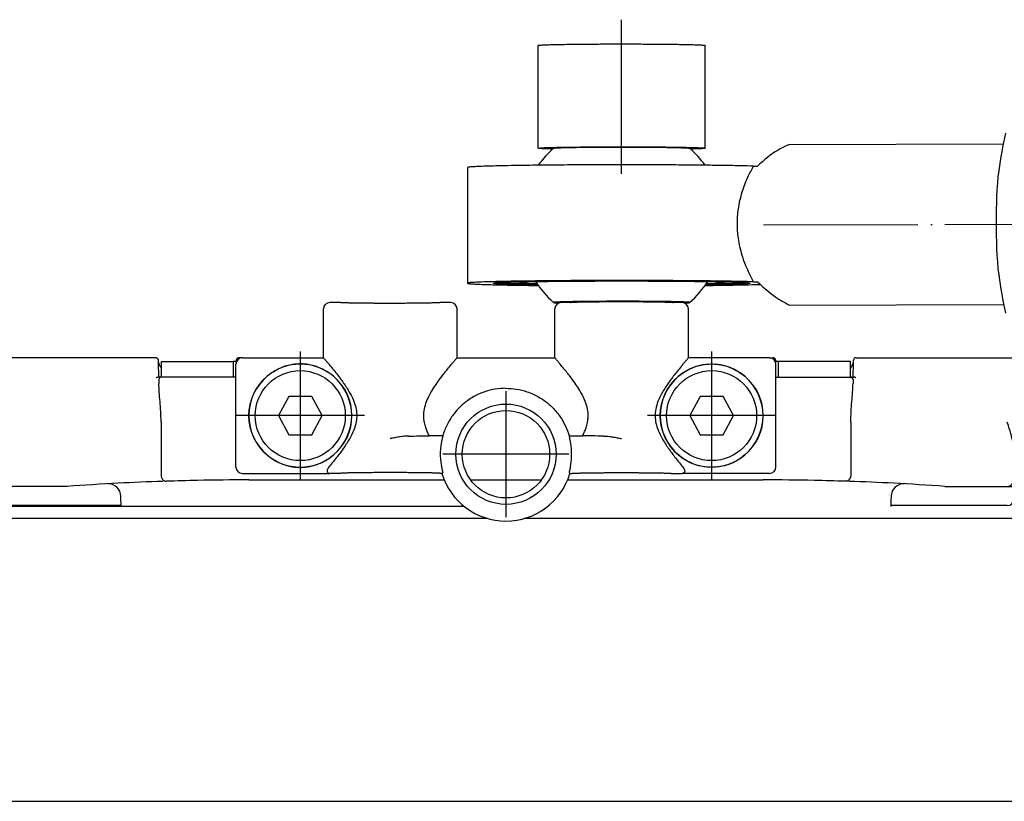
# Model space of a CAD drawing. Header units: millimetres. Extents: x -235 to 1899, y -109 to 485.
# Tile 37 of 41: x 1590 to 1666, y 269 to 329. Entities that reach past the tile are written whole.
import ezdxf

# ---------------------------------------------------------------- set-up
doc = ezdxf.new("R2010")
doc.units = ezdxf.units.MM
doc.linetypes.add('DOT_CENTER', pattern=[14, 12, -1, 0, -1])
doc.layers.add('1', color=7, linetype='Continuous')

# ---------------------------------------------------------------- blocks, each defined once
blk = doc.blocks.new('SCALE_BODY_720__21', base_point=(857.731, 268.661))
at = {"color": 7, "linetype": 'Continuous'}
for p, q in [((1624.48, 291.602), (933.731, 291.602)), ((1626.302, 290.661), (860.731, 290.661)), ((1677.731, 290.661), (1629.159, 290.661)), ((857.731, 268.661), (1677.731, 268.661))]:
    blk.add_line(p, q, dxfattribs=at)
blk = doc.blocks.new('SCALE_PB_720__22', base_point=(835.731, 268.161))
blk.add_blockref('SCALE_BODY_720__21', (857.731, 268.661))
blk = doc.blocks.new('READING_HEAD_BODY__23', base_point=(1564.731, 291.602))
at = {"color": 7, "linetype": 'Continuous'}
for p, q in [((1586.731, 302.661), (1585.731, 302.661)), ((1585.731, 301.661), (1585.731, 302.661)), ((1586.731, 301.411), (1586.731, 302.661)), ((1587.731, 301.411), (1587.731, 302.961)), ((1588.731, 303.161), (1587.931, 303.161)), ((1600.494, 303.161), (1588.731, 303.161)), ((1600.7, 302.802), (1600.694, 302.965)), ((1600.717, 301.661), (1600.7, 302.802)), ((1600.931, 301.661), (1600.931, 302.861)), ((1600.931, 302.861), (1606.531, 302.861)), ((1606.531, 301.661), (1606.531, 302.861)), ((1606.752, 302.861), (1606.531, 302.861)), ((1606.753, 302.965), (1606.75, 302.801)), ((1607.23, 303.161), (1606.953, 303.161)), ((1607.23, 303.161), (1609.455, 303.161)), ((1623.931, 303.161), (1631.531, 303.161)), ((1648.231, 303.161), (1646.006, 303.161)), ((1648.231, 303.161), (1648.508, 303.161)), ((1648.708, 302.965), (1648.711, 302.801)), ((1648.931, 302.861), (1648.71, 302.861)), ((1654.531, 302.861), (1648.931, 302.861)), ((1648.931, 301.661), (1648.931, 302.861)), ((1654.531, 301.661), (1654.531, 302.861)), ((1654.745, 301.661), (1654.761, 302.802)), ((1654.765, 302.831), (1654.767, 302.965)), ((1654.967, 303.161), (1666.731, 303.161)), ((1666.731, 303.161), (1667.531, 303.161)), ((1667.731, 293.939), (1667.731, 302.961)), ((1583.231, 294.661), (1583.231, 301.661)), ((1585.731, 301.661), (1583.231, 301.661)), ((1586.731, 301.411), (1587.731, 301.411)), ((1586.731, 294.911), (1586.731, 301.411)), ((1587.731, 294.911), (1587.731, 301.411)), ((1600.717, 301.661), (1600.662, 301.661)), ((1600.931, 301.661), (1600.717, 301.661)), ((1600.731, 301.461), (1600.731, 301.161)), ((1603.731, 301.661), (1600.931, 301.661)), ((1606.531, 301.661), (1603.731, 301.661)), ((1606.731, 301.661), (1606.531, 301.661)), ((1648.731, 301.661), (1648.931, 301.661)), ((1648.931, 301.661), (1651.731, 301.661)), ((1651.731, 301.661), (1654.531, 301.661)), ((1654.531, 301.661), (1654.745, 301.661)), ((1654.731, 301.461), (1654.731, 301.161)), ((1654.745, 301.661), (1654.8, 301.661)), ((1575.131, 300.161), (1564.731, 300.161)), ((1564.731, 296.161), (1564.731, 300.161)), ((1583.231, 300.161), (1575.131, 300.161)), ((1600.902, 298.161), (1600.902, 294.06)), ((1654.559, 298.161), (1654.559, 294.06)), ((1575.131, 296.161), (1564.731, 296.161)), ((1583.231, 296.161), (1575.131, 296.161)), ((1588.231, 295.982), (1588.231, 293.661)), ((1667.231, 295.982), (1667.231, 293.661)), ((1586.731, 293.661), (1586.731, 294.911)), ((1586.731, 294.911), (1587.731, 294.911)), ((1587.731, 293.939), (1587.731, 294.911)), ((1585.731, 294.661), (1583.231, 294.661)), ((1585.731, 293.661), (1585.731, 294.661)), ((1586.731, 293.661), (1585.731, 293.661)), ((1587.731, 293.361), (1587.731, 293.939)), ((1607.731, 293.661), (1622.931, 293.661)), ((1624.981, 293.661), (1630.48, 293.661)), ((1632.531, 293.661), (1647.731, 293.661)), ((1667.731, 293.361), (1667.731, 293.939)), ((1588.731, 293.161), (1587.931, 293.161)), ((1588.231, 292.161), (1588.231, 293.161)), ((1593.597, 293.161), (1588.731, 293.161)), ((1661.864, 293.161), (1666.731, 293.161)), ((1666.731, 293.161), (1667.531, 293.161)), ((1667.231, 292.161), (1667.231, 293.161)), ((1597.796, 291.661), (1588.731, 291.661)), ((1666.731, 291.661), (1657.666, 291.661))]:
    blk.add_line(p, q, dxfattribs=at)
for centre, radius, start, end in [((1587.931, 302.961), 0.2, 90, 180), ((1600.494, 302.961), 0.2, 1, 90), ((1606.953, 302.961), 0.2, 90, 179), ((1648.508, 302.961), 0.2, 1, 90), ((1654.967, 302.961), 0.2, 90, 179), ((1667.531, 302.961), 0.2, 0, 90), ((1600.931, 301.461), 0.2, 136.56746, 180), ((1600.931, 301.461), 0.2, 90, 136.56746), ((1654.531, 301.461), 0.2, 43.43254, 90), ((1654.531, 301.461), 0.2, 0, 43.43254), ((1587.931, 293.361), 0.2, 180, 270), ((1588.731, 293.661), 0.5, 180, 270), ((1607.731, 93.661), 200, 92.91439, 94.05227), ((1607.731, 93.661), 200, 91.915, 92.91439), ((1607.731, 93.661), 200, 91.14313, 91.84059), ((1607.731, 93.661), 200, 90, 91.14313), ((1647.731, 93.661), 200, 88.85687, 90), ((1647.731, 93.661), 200, 88.15941, 88.85687), ((1647.731, 93.661), 200, 87.08561, 88.085), ((1647.731, 93.661), 200, 85.94773, 87.08561), ((1666.731, 293.661), 0.5, 270, 0), ((1667.531, 293.361), 0.2, 270, 0), ((1596.772, 292.359), 1, 1.86489, 92.61113), ((1658.689, 292.359), 1, 87.38887, 178.13511), ((1588.731, 292.161), 0.5, 180, 270), ((1666.731, 292.161), 0.5, 270, 0)]:
    blk.add_arc(centre, radius, start, end, dxfattribs=at)
for points, knots in [([(1600.7, 302.802), (1600.711, 302.766), (1600.736, 302.688), (1600.792, 302.574), (1600.851, 302.464), (1600.894, 302.388), (1600.919, 302.345), (1600.927, 302.333), (1600.931, 302.326)], [0, 0, 0, 0, 0.1122983, 0.2465473, 0.3793724, 0.4864969, 0.5081828, 0.5301391, 0.5301391, 0.5301391, 0.5301391]), ([(1654.531, 302.326), (1654.534, 302.333), (1654.542, 302.345), (1654.567, 302.388), (1654.61, 302.464), (1654.669, 302.574), (1654.725, 302.688), (1654.75, 302.766), (1654.761, 302.802)], [0, 0, 0, 0, 0.0219563, 0.0436422, 0.1507667, 0.2835918, 0.4178408, 0.5301391, 0.5301391, 0.5301391, 0.5301391]), ([(1654.761, 302.802), (1654.762, 302.807), (1654.765, 302.816), (1654.765, 302.826), (1654.765, 302.831)], [0, 0, 0, 0, 0.01488697, 0.02894262, 0.02894262, 0.02894262, 0.02894262]), ([(1600.52, 301.599), (1600.524, 301.602), (1600.537, 301.611), (1600.561, 301.627), (1600.595, 301.645), (1600.63, 301.659), (1600.653, 301.661), (1600.662, 301.661)], [0, 0, 0, 0, 0.0155182, 0.0468362, 0.0869059, 0.1316429, 0.1567967, 0.1567967, 0.1567967, 0.1567967]), ([(1600.902, 298.161), (1600.897, 298.437), (1600.888, 298.965), (1600.827, 299.742), (1600.755, 300.465), (1600.738, 300.939), (1600.731, 301.161)], [0, 0, 0, 0, 0.826773, 1.584401, 2.33791, 3.005666, 3.005666, 3.005666, 3.005666]), ([(1654.559, 298.161), (1654.564, 298.437), (1654.573, 298.965), (1654.634, 299.742), (1654.706, 300.465), (1654.723, 300.939), (1654.731, 301.161)], [0, 0, 0, 0, 0.826773, 1.584401, 2.33791, 3.005666, 3.005666, 3.005666, 3.005666]), ([(1654.941, 301.599), (1654.937, 301.602), (1654.924, 301.611), (1654.9, 301.627), (1654.868, 301.644), (1654.833, 301.658), (1654.81, 301.66), (1654.8, 301.661)], [0, 0, 0, 0, 0.0155182, 0.0468362, 0.0869059, 0.1252571, 0.1567968, 0.1567968, 0.1567968, 0.1567968]), ([(1588.231, 295.982), (1588.242, 296.153), (1588.266, 296.517), (1588.397, 297.056), (1588.556, 297.61), (1588.672, 297.975), (1588.731, 298.161)], [0, 0, 0, 0, 0.514646, 1.092675, 1.657824, 2.24303, 2.24303, 2.24303, 2.24303]), ([(1667.231, 295.982), (1667.219, 296.153), (1667.195, 296.517), (1667.064, 297.056), (1666.905, 297.61), (1666.79, 297.975), (1666.731, 298.161)], [0, 0, 0, 0, 0.514646, 1.092675, 1.657824, 2.24303, 2.24303, 2.24303, 2.24303]), ([(1600.902, 294.045), (1600.902, 294.046), (1600.902, 294.048), (1600.902, 294.051), (1600.902, 294.055), (1600.902, 294.059), (1600.902, 294.06)], [0, 0, 0, 0, 0.00258357, 0.00516714, 0.01035429, 0.015503, 0.015503, 0.015503, 0.015503]), ([(1600.902, 294.045), (1600.902, 294.042), (1600.903, 294.038), (1600.904, 294.011), (1600.908, 293.97), (1600.918, 293.917), (1600.929, 293.874), (1600.947, 293.82), (1600.977, 293.754), (1601.026, 293.683), (1601.084, 293.626), (1601.142, 293.59), (1601.197, 293.569), (1601.242, 293.56), (1601.27, 293.558), (1601.282, 293.558)], [0, 0, 0, 0, 0.0074745, 0.0149481, 0.0783801, 0.1327862, 0.1772115, 0.210408, 0.3032161, 0.3922182, 0.4694615, 0.5438806, 0.5974657, 0.6433881, 0.6811387, 0.6811387, 0.6811387, 0.6811387]), ([(1654.559, 294.045), (1654.559, 294.042), (1654.558, 294.038), (1654.558, 294.021), (1654.555, 293.991), (1654.549, 293.947), (1654.538, 293.895), (1654.522, 293.842), (1654.5, 293.789), (1654.472, 293.736), (1654.438, 293.688), (1654.4, 293.648), (1654.361, 293.616), (1654.319, 293.591), (1654.275, 293.573), (1654.23, 293.561), (1654.197, 293.559), (1654.179, 293.558)], [0, 0, 0, 0, 0.0074745, 0.0149481, 0.0502524, 0.0958297, 0.149756, 0.2104066, 0.2595437, 0.3214176, 0.3923393, 0.4349024, 0.4860422, 0.544145, 0.5814179, 0.6273513, 0.6814027, 0.6814027, 0.6814027, 0.6814027]), ([(1654.559, 294.045), (1654.559, 294.046), (1654.559, 294.048), (1654.559, 294.051), (1654.559, 294.055), (1654.559, 294.059), (1654.559, 294.06)], [0, 0, 0, 0, 0.00258187, 0.00516375, 0.01034148, 0.015503, 0.015503, 0.015503, 0.015503]), ([(1597.798, 291.602), (1597.793, 291.734), (1597.785, 291.997), (1597.776, 292.26), (1597.772, 292.392)], [0, 0, 0, 0, 0.3949221, 0.7899468, 0.7899468, 0.7899468, 0.7899468]), ([(1657.689, 292.392), (1657.685, 292.26), (1657.677, 291.997), (1657.668, 291.734), (1657.664, 291.602)], [0, 0, 0, 0, 0.395017, 0.7899468, 0.7899468, 0.7899468, 0.7899468])]:
    blk.add_open_spline(points, degree=3, knots=knots, dxfattribs=at)
at = {"layer": '1', "color": 2, "linetype": 'DOT_CENTER'}
blk.add_line((1585.231, 298.161), (1573.131, 298.161), dxfattribs=at)
blk = doc.blocks.new('BLOCK__24', base_point=(1606.731, 290.461))
at = {"color": 7, "linetype": 'Continuous'}
for p, q in [((1614.831, 307.461), (1614.031, 307.461)), ((1623.431, 307.461), (1622.631, 307.461)), ((1632.731, 307.463), (1632.031, 307.461)), ((1641.431, 307.461), (1640.731, 307.463)), ((1613.531, 303.161), (1613.531, 306.961)), ((1623.931, 303.161), (1623.931, 306.961)), ((1631.531, 303.161), (1631.531, 306.961)), ((1641.931, 303.161), (1641.931, 306.961)), ((1606.731, 301.661), (1606.731, 302.661)), ((1607.23, 303.161), (1609.455, 303.161)), ((1609.455, 303.161), (1613.531, 303.161)), ((1623.931, 303.161), (1631.531, 303.161)), ((1646.006, 303.161), (1641.931, 303.161)), ((1648.231, 303.161), (1646.006, 303.161)), ((1648.731, 301.661), (1648.731, 302.661)), ((1606.731, 294.661), (1606.731, 301.661)), ((1648.731, 294.661), (1648.731, 301.661)), ((1610.834, 300.161), (1610.027, 298.661)), ((1612.627, 300.161), (1610.834, 300.161)), ((1613.434, 298.661), (1612.627, 300.161)), ((1642.834, 300.161), (1642.027, 298.661)), ((1644.627, 300.161), (1642.834, 300.161)), ((1645.434, 298.661), (1644.627, 300.161)), ((1610.027, 298.661), (1610.834, 297.161)), ((1612.627, 297.161), (1613.434, 298.661)), ((1642.027, 298.661), (1642.834, 297.161)), ((1644.627, 297.161), (1645.434, 298.661)), ((1610.834, 297.161), (1612.627, 297.161)), ((1622.807, 297.088), (1621.775, 297.088)), ((1632.655, 297.088), (1633.687, 297.088)), ((1642.834, 297.161), (1644.627, 297.161)), ((1607.23, 294.161), (1613.533, 294.164)), ((1613.533, 294.164), (1614.033, 294.164)), ((1614.831, 294.161), (1614.033, 294.164)), ((1622.752, 294.161), (1622.631, 294.161)), ((1632.71, 294.161), (1632.831, 294.161)), ((1640.631, 294.161), (1641.43, 294.164)), ((1641.931, 294.161), (1641.43, 294.164)), ((1648.231, 294.161), (1641.931, 294.161))]:
    blk.add_line(p, q, dxfattribs=at)
for centre, radius in [((1611.731, 298.661), 3.5), ((1643.731, 298.661), 3.5), ((1627.731, 295.661), 3.9), ((1627.731, 295.661), 3.4)]:
    blk.add_circle(centre, radius, dxfattribs=at)
for centre, radius, start, end in [((1614.031, 306.961), 0.5, 90.00422, 180.00358), ((1623.431, 306.961), 0.5, 359.99642, 89.99578), ((1632.031, 306.961), 0.5, 90.00422, 180.00358), ((1641.431, 306.961), 0.5, 359.99642, 89.99578), ((1607.231, 302.661), 0.5, 90.00872, 179.99128), ((1611.731, 298.661), 4, 49.89391, 130.10609), ((1643.731, 298.661), 4, 49.89391, 130.10609), ((1648.231, 302.661), 0.5, 0.00872, 89.99128), ((1611.677, 298.661), 3.966, 129.51611, 230.48389), ((1611.731, 298.661), 4, 130.10609, 229.89391), ((1611.784, 298.661), 3.966, 309.51611, 50.48389), ((1611.731, 298.661), 4, 310.10609, 49.89391), ((1643.677, 298.661), 3.966, 129.51611, 230.48389), ((1643.731, 298.661), 4, 130.10609, 229.89391), ((1643.784, 298.661), 3.966, 309.51611, 50.48389), ((1643.731, 298.661), 4, 310.10609, 49.89391), ((1627.731, 295.661), 5.109, 166.26961, 190.3495), ((1627.731, 295.661), 5.109, 349.6505, 13.73039), ((1611.731, 298.661), 4, 229.89391, 310.10609), ((1643.731, 298.661), 4, 229.89391, 310.10609), ((1607.23, 294.661), 0.5, 180, 270), ((1627.731, 295.661), 5.2, 196.76587, 343.23413), ((1648.231, 294.661), 0.5, 270, 0)]:
    blk.add_arc(centre, radius, start, end, dxfattribs=at)
for points, knots in [([(1622.631, 307.461), (1622.627, 307.459), (1622.614, 307.453), (1622.58, 307.451), (1622.528, 307.445), (1622.447, 307.441), (1622.342, 307.435), (1622.219, 307.431), (1622.093, 307.427), (1621.951, 307.423), (1621.795, 307.419), (1621.621, 307.415), (1621.445, 307.412), (1621.272, 307.41), (1621.105, 307.407), (1620.948, 307.405), (1620.804, 307.404), (1620.677, 307.402), (1620.454, 307.4), (1620.123, 307.398), (1619.671, 307.395), (1619.204, 307.394), (1618.801, 307.393), (1618.471, 307.393), (1618.223, 307.394), (1617.991, 307.394), (1617.776, 307.395), (1617.58, 307.396), (1617.403, 307.397), (1617.247, 307.398), (1617.111, 307.399), (1616.997, 307.4), (1616.851, 307.402), (1616.673, 307.403), (1616.464, 307.406), (1616.275, 307.408), (1616.108, 307.411), (1615.96, 307.413), (1615.832, 307.416), (1615.722, 307.418), (1615.631, 307.42), (1615.557, 307.422), (1615.472, 307.424), (1615.376, 307.426), (1615.27, 307.43), (1615.182, 307.433), (1615.109, 307.436), (1615.051, 307.439), (1614.991, 307.442), (1614.933, 307.445), (1614.881, 307.451), (1614.847, 307.453), (1614.834, 307.459), (1614.831, 307.461)], [0, 0, 0, 0, 0.011877, 0.044385, 0.097904, 0.172327, 0.286288, 0.412703, 0.542282, 0.665724, 0.836078, 1.011536, 1.188368, 1.362843, 1.531229, 1.689795, 1.834808, 1.962536, 2.069246, 2.503795, 2.957641, 3.425594, 3.902465, 4.167142, 4.415997, 4.648185, 4.862859, 5.059171, 5.236276, 5.393327, 5.529477, 5.643878, 5.735685, 5.967021, 6.176451, 6.364608, 6.532125, 6.679635, 6.807769, 6.917162, 7.008444, 7.082249, 7.139207, 7.263764, 7.369152, 7.457052, 7.529142, 7.587101, 7.632606, 7.707029, 7.760548, 7.793055, 7.804933, 7.804933, 7.804933, 7.804933]), ([(1614.307, 301.721), (1614.167, 301.832), (1613.915, 302.033), (1613.487, 302.276), (1613.045, 302.467), (1612.575, 302.601), (1612.135, 302.67), (1611.708, 302.691), (1611.305, 302.668), (1610.866, 302.595), (1610.419, 302.468), (1609.961, 302.271), (1609.533, 302.025), (1609.28, 301.822), (1609.154, 301.721)], [0, 0, 0, 0, 0.536182, 0.967428, 1.471735, 1.975907, 2.429209, 2.806379, 3.255917, 3.636277, 4.140536, 4.644905, 5.129407, 5.615722, 5.615722, 5.615722, 5.615722]), ([(1613.531, 303.161), (1613.553, 303.136), (1613.597, 303.084), (1613.705, 302.959), (1613.849, 302.789), (1614.182, 302.393), (1614.621, 301.85), (1615.152, 301.131), (1615.585, 300.453), (1615.908, 299.795), (1616.094, 299.185), (1616.144, 298.612), (1616.073, 298.058), (1615.887, 297.478), (1615.562, 296.828), (1615.119, 296.145), (1614.582, 295.421), (1614.195, 294.95), (1613.985, 294.695)], [0, 0, 0, 0, 0.102168, 0.204336, 0.493859, 0.770998, 1.757116, 2.589291, 3.450206, 4.166091, 4.782858, 5.352996, 5.877832, 6.447549, 7.17371, 8.049095, 8.88635, 9.877691, 9.877691, 9.877691, 9.877691]), ([(1622.731, 301.696), (1622.815, 301.806), (1622.991, 302.035), (1623.274, 302.385), (1623.53, 302.692), (1623.75, 302.951), (1623.866, 303.087), (1623.928, 303.158), (1623.93, 303.16), (1623.931, 303.161)], [0, 0, 0, 0, 0.415947, 0.865818, 1.351893, 1.61335, 1.885381, 1.889786, 1.89419, 1.89419, 1.89419, 1.89419]), ([(1632.731, 301.696), (1632.646, 301.806), (1632.47, 302.035), (1632.187, 302.385), (1631.932, 302.692), (1631.712, 302.951), (1631.595, 303.087), (1631.533, 303.158), (1631.532, 303.16), (1631.531, 303.161)], [0, 0, 0, 0, 0.415947, 0.865818, 1.351893, 1.61335, 1.885381, 1.889786, 1.89419, 1.89419, 1.89419, 1.89419]), ([(1641.931, 303.161), (1641.908, 303.136), (1641.864, 303.084), (1641.756, 302.959), (1641.612, 302.789), (1641.279, 302.393), (1640.84, 301.85), (1640.309, 301.131), (1639.876, 300.453), (1639.553, 299.795), (1639.367, 299.185), (1639.317, 298.612), (1639.388, 298.058), (1639.575, 297.478), (1639.899, 296.828), (1640.342, 296.145), (1640.879, 295.421), (1641.266, 294.95), (1641.476, 294.695)], [0, 0, 0, 0, 0.102168, 0.204336, 0.493859, 0.770998, 1.757116, 2.589291, 3.450206, 4.166091, 4.782858, 5.352996, 5.877832, 6.447549, 7.17371, 8.049095, 8.88635, 9.877691, 9.877691, 9.877691, 9.877691]), ([(1641.154, 301.721), (1641.294, 301.832), (1641.546, 302.033), (1641.974, 302.276), (1642.416, 302.467), (1642.863, 302.594), (1643.302, 302.667), (1643.729, 302.692), (1644.156, 302.668), (1644.595, 302.595), (1645.042, 302.468), (1645.484, 302.278), (1645.913, 302.034), (1646.167, 301.833), (1646.307, 301.721)], [0, 0, 0, 0, 0.536182, 0.967428, 1.471735, 1.975907, 2.356521, 2.80638, 3.255918, 3.636278, 4.140537, 4.644906, 5.077489, 5.615702, 5.615702, 5.615702, 5.615702]), ([(1621.775, 297.088), (1621.719, 297.2), (1621.613, 297.416), (1621.482, 297.759), (1621.386, 298.109), (1621.325, 298.54), (1621.344, 299.052), (1621.491, 299.62), (1621.739, 300.192), (1622.04, 300.715), (1622.379, 301.224), (1622.609, 301.532), (1622.731, 301.696)], [0, 0, 0, 0, 0.375662, 0.721458, 1.100725, 1.460449, 2.024961, 2.624204, 3.210006, 3.889885, 4.431803, 5.043834, 5.043834, 5.043834, 5.043834]), ([(1633.687, 297.088), (1633.742, 297.2), (1633.849, 297.416), (1633.979, 297.759), (1634.075, 298.109), (1634.136, 298.54), (1634.117, 299.052), (1633.971, 299.62), (1633.722, 300.192), (1633.421, 300.715), (1633.082, 301.224), (1632.852, 301.532), (1632.731, 301.696)], [0, 0, 0, 0, 0.375662, 0.721458, 1.100725, 1.460449, 2.024961, 2.624204, 3.210006, 3.889885, 4.431803, 5.043834, 5.043834, 5.043834, 5.043834]), ([(1627.731, 300.792), (1627.454, 300.779), (1626.9, 300.753), (1626.131, 300.553), (1625.368, 300.236), (1624.664, 299.798), (1624.014, 299.219), (1623.517, 298.604), (1623.091, 297.896), (1622.91, 297.381), (1622.807, 297.088)], [0, 0, 0, 0, 0.830136, 1.660168, 2.364612, 3.305216, 4.133424, 4.96388, 5.66863, 6.598488, 6.598488, 6.598488, 6.598488]), ([(1627.731, 300.792), (1628.008, 300.779), (1628.562, 300.753), (1629.406, 300.534), (1630.164, 300.198), (1630.823, 299.767), (1631.419, 299.248), (1631.947, 298.609), (1632.386, 297.862), (1632.565, 297.346), (1632.655, 297.088)], [0, 0, 0, 0, 0.830136, 1.660168, 2.599638, 3.305214, 4.01563, 4.96377, 5.778795, 6.598471, 6.598471, 6.598471, 6.598471]), ([(1620.147, 297.074), (1620.032, 297.069), (1619.796, 297.059), (1619.444, 297.007), (1619.087, 296.944), (1618.85, 296.897), (1618.731, 296.874)], [0, 0, 0, 0, 0.342944, 0.709074, 1.066245, 1.431852, 1.431852, 1.431852, 1.431852]), ([(1620.147, 297.074), (1620.429, 297.076), (1620.972, 297.079), (1621.515, 297.085), (1621.775, 297.088)], [0, 0, 0, 0, 0.848537, 1.628092, 1.628092, 1.628092, 1.628092]), ([(1622.817, 297.074), (1622.815, 297.065), (1622.81, 297.044), (1622.8, 297.004), (1622.785, 296.946), (1622.774, 296.9), (1622.767, 296.874)], [0, 0, 0, 0, 0.0289034, 0.0624797, 0.1257744, 0.2060368, 0.2060368, 0.2060368, 0.2060368]), ([(1622.807, 297.088), (1622.807, 297.087), (1622.808, 297.085), (1622.811, 297.082), (1622.813, 297.079), (1622.816, 297.075), (1622.817, 297.074)], [0, 0, 0, 0, 0.00286628, 0.00573256, 0.01146697, 0.01720259, 0.01720259, 0.01720259, 0.01720259]), ([(1632.655, 297.088), (1632.654, 297.087), (1632.653, 297.085), (1632.651, 297.082), (1632.648, 297.079), (1632.645, 297.075), (1632.644, 297.074)], [0, 0, 0, 0, 0.00286628, 0.00573256, 0.01146697, 0.01720259, 0.01720259, 0.01720259, 0.01720259]), ([(1632.644, 297.074), (1632.646, 297.065), (1632.651, 297.044), (1632.661, 297.004), (1632.676, 296.946), (1632.687, 296.9), (1632.694, 296.874)], [0, 0, 0, 0, 0.0289034, 0.0624797, 0.1257744, 0.2060368, 0.2060368, 0.2060368, 0.2060368]), ([(1635.315, 297.074), (1635.032, 297.076), (1634.489, 297.079), (1633.946, 297.085), (1633.687, 297.088)], [0, 0, 0, 0, 0.848537, 1.628092, 1.628092, 1.628092, 1.628092]), ([(1635.315, 297.074), (1635.429, 297.069), (1635.665, 297.059), (1636.017, 297.007), (1636.375, 296.944), (1636.611, 296.897), (1636.731, 296.874)], [0, 0, 0, 0, 0.342944, 0.709074, 1.066245, 1.431852, 1.431852, 1.431852, 1.431852]), ([(1609.154, 295.602), (1609.266, 295.511), (1609.517, 295.309), (1609.942, 295.06), (1610.415, 294.856), (1610.871, 294.726), (1611.311, 294.654), (1611.715, 294.632), (1612.133, 294.652), (1612.594, 294.725), (1613.063, 294.862), (1613.519, 295.062), (1613.929, 295.298), (1614.181, 295.501), (1614.307, 295.602)], [0, 0, 0, 0, 0.431373, 0.967686, 1.470474, 1.97312, 2.387338, 2.806037, 3.184944, 3.640722, 4.200549, 4.647308, 5.130606, 5.615706, 5.615706, 5.615706, 5.615706]), ([(1646.307, 295.602), (1646.181, 295.501), (1645.929, 295.299), (1645.519, 295.063), (1645.064, 294.863), (1644.596, 294.725), (1644.136, 294.653), (1643.732, 294.633), (1643.328, 294.652), (1642.905, 294.719), (1642.435, 294.849), (1641.976, 295.043), (1641.532, 295.298), (1641.28, 295.501), (1641.154, 295.602)], [0, 0, 0, 0, 0.484754, 0.967707, 1.413989, 1.973114, 2.427854, 2.806022, 3.184929, 3.640707, 4.085321, 4.647294, 5.130591, 5.615692, 5.615692, 5.615692, 5.615692]), ([(1613.985, 294.695), (1613.95, 294.65), (1613.888, 294.568), (1613.831, 294.438), (1613.818, 294.331), (1613.842, 294.254), (1613.879, 294.212), (1613.925, 294.184), (1613.967, 294.171), (1614.006, 294.165), (1614.024, 294.164), (1614.033, 294.164)], [0, 0, 0, 0, 0.1689421, 0.3089645, 0.4212753, 0.4839838, 0.5454998, 0.5842906, 0.6467681, 0.6757062, 0.7014944, 0.7014944, 0.7014944, 0.7014944]), ([(1622.631, 294.161), (1622.627, 294.163), (1622.614, 294.17), (1622.58, 294.171), (1622.528, 294.178), (1622.447, 294.182), (1622.342, 294.187), (1622.219, 294.192), (1622.093, 294.196), (1621.989, 294.199), (1621.905, 294.201), (1621.831, 294.203), (1621.739, 294.205), (1621.63, 294.207), (1621.501, 294.209), (1621.353, 294.212), (1621.186, 294.214), (1620.997, 294.217), (1620.788, 294.219), (1620.496, 294.222), (1620.123, 294.225), (1619.671, 294.228), (1619.204, 294.229), (1618.731, 294.23), (1618.257, 294.229), (1617.79, 294.228), (1617.338, 294.225), (1616.95, 294.222), (1616.627, 294.219), (1616.367, 294.216), (1616.124, 294.212), (1615.897, 294.208), (1615.689, 294.204), (1615.506, 294.2), (1615.349, 294.195), (1615.216, 294.191), (1615.102, 294.186), (1615.008, 294.182), (1614.933, 294.178), (1614.881, 294.171), (1614.847, 294.17), (1614.834, 294.163), (1614.831, 294.161)], [0, 0, 0, 0, 0.011877, 0.044385, 0.097904, 0.172327, 0.286288, 0.412703, 0.542282, 0.665724, 0.722683, 0.796487, 0.88777, 0.997162, 1.125297, 1.272806, 1.440323, 1.62848, 1.83791, 2.069246, 2.503795, 2.957641, 3.425594, 3.902466, 4.379337, 4.84729, 5.301136, 5.735685, 6.010917, 6.271193, 6.515336, 6.742169, 6.950518, 7.139207, 7.290997, 7.424158, 7.538193, 7.632605, 7.707027, 7.760547, 7.793054, 7.804932, 7.804932, 7.804932, 7.804932]), ([(1622.704, 294.743), (1622.711, 294.711), (1622.722, 294.648), (1622.741, 294.557), (1622.76, 294.473), (1622.777, 294.398), (1622.792, 294.337), (1622.803, 294.293), (1622.81, 294.264), (1622.812, 294.25), (1622.813, 294.243)], [0, 0, 0, 0, 0.099047, 0.1920763, 0.2800118, 0.3568997, 0.4207545, 0.4698618, 0.4921865, 0.5116759, 0.5116759, 0.5116759, 0.5116759]), ([(1622.813, 294.243), (1622.808, 294.237), (1622.798, 294.223), (1622.782, 294.202), (1622.767, 294.182), (1622.757, 294.168), (1622.752, 294.161)], [0, 0, 0, 0, 0.0254643, 0.051371, 0.077172, 0.1026278, 0.1026278, 0.1026278, 0.1026278]), ([(1632.757, 294.743), (1632.751, 294.711), (1632.739, 294.648), (1632.72, 294.557), (1632.701, 294.473), (1632.684, 294.398), (1632.669, 294.337), (1632.658, 294.293), (1632.651, 294.264), (1632.648, 294.251), (1632.647, 294.245)], [0, 0, 0, 0, 0.099047, 0.1920763, 0.2800118, 0.3568997, 0.4207545, 0.4698618, 0.4919307, 0.5106304, 0.5106304, 0.5106304, 0.5106304]), ([(1632.647, 294.245), (1632.652, 294.238), (1632.663, 294.223), (1632.679, 294.202), (1632.694, 294.182), (1632.704, 294.168), (1632.71, 294.161)], [0, 0, 0, 0, 0.02685, 0.0529546, 0.0787558, 0.1042114, 0.1042114, 0.1042114, 0.1042114]), ([(1632.831, 294.161), (1632.833, 294.163), (1632.841, 294.168), (1632.863, 294.169), (1632.896, 294.174), (1632.944, 294.178), (1633.005, 294.182), (1633.079, 294.185), (1633.165, 294.189), (1633.264, 294.193), (1633.375, 294.196), (1633.507, 294.2), (1633.659, 294.203), (1633.834, 294.207), (1634.023, 294.21), (1634.224, 294.214), (1634.439, 294.216), (1634.664, 294.219), (1634.843, 294.221), (1634.978, 294.222), (1635.068, 294.223), (1635.174, 294.224), (1635.295, 294.225), (1635.43, 294.225), (1635.578, 294.226), (1635.74, 294.227), (1635.915, 294.228), (1636.103, 294.228), (1636.302, 294.229), (1636.513, 294.229), (1636.731, 294.229), (1636.949, 294.229), (1637.159, 294.229), (1637.358, 294.228), (1637.546, 294.228), (1637.721, 294.227), (1637.883, 294.226), (1638.032, 294.225), (1638.167, 294.225), (1638.287, 294.224), (1638.393, 294.223), (1638.484, 294.222), (1638.618, 294.221), (1638.797, 294.219), (1639.023, 294.216), (1639.237, 294.214), (1639.438, 294.21), (1639.627, 294.207), (1639.802, 294.203), (1639.955, 294.2), (1640.086, 294.196), (1640.197, 294.193), (1640.296, 294.189), (1640.382, 294.185), (1640.454, 294.182), (1640.511, 294.178), (1640.553, 294.175), (1640.584, 294.172), (1640.606, 294.169), (1640.62, 294.166), (1640.628, 294.165), (1640.63, 294.162), (1640.631, 294.161)], [0, 0, 0, 0, 0.007984, 0.028958, 0.063375, 0.111223, 0.172428, 0.246372, 0.332938, 0.431872, 0.54292, 0.665826, 0.826329, 1.001398, 1.190295, 1.392279, 1.60661, 1.832547, 2.069348, 2.144262, 2.234964, 2.340966, 2.461776, 2.596905, 2.745862, 2.908158, 3.083303, 3.270806, 3.470178, 3.680928, 3.902568, 4.124208, 4.334958, 4.53433, 4.721833, 4.896978, 5.059274, 5.208231, 5.34336, 5.46417, 5.570171, 5.660874, 5.735787, 5.972589, 6.198526, 6.412857, 6.614841, 6.803738, 6.978807, 7.13931, 7.262216, 7.373264, 7.472198, 7.558764, 7.632708, 7.687574, 7.729672, 7.760599, 7.78196, 7.795373, 7.802512, 7.805352, 7.805352, 7.805352, 7.805352]), ([(1641.476, 294.695), (1641.511, 294.65), (1641.573, 294.568), (1641.63, 294.438), (1641.643, 294.334), (1641.621, 294.257), (1641.585, 294.213), (1641.536, 294.184), (1641.494, 294.171), (1641.456, 294.165), (1641.438, 294.164), (1641.43, 294.164)], [0, 0, 0, 0, 0.1689421, 0.3089645, 0.4212753, 0.4752381, 0.5454314, 0.5842222, 0.6466996, 0.6751602, 0.6995008, 0.6995008, 0.6995008, 0.6995008])]:
    blk.add_open_spline(points, degree=3, knots=knots, dxfattribs=at)
at = {"layer": '1', "color": 2, "linetype": 'DOT_CENTER'}
for p, q in [((1611.731, 303.661), (1611.731, 293.661)), ((1643.731, 303.661), (1643.731, 293.661)), ((1627.731, 300.561), (1627.731, 290.761)), ((1616.731, 298.661), (1606.731, 298.661)), ((1648.731, 298.661), (1638.731, 298.661)), ((1632.631, 295.661), (1622.831, 295.661))]:
    blk.add_line(p, q, dxfattribs=at)
blk = doc.blocks.new('COUPLING_BAR__25', base_point=(1624.731, 306.491))
at = {"color": 7, "linetype": 'Continuous'}
for p, q in [((1630.231, 319.462), (1630.231, 327.46)), ((1643.231, 319.462), (1643.231, 327.46)), ((1649.759, 319.753), (1666.373, 319.804)), ((1624.731, 317.962), (1624.731, 308.963)), ((1646.996, 318.07), (1647.303, 318.071)), ((1646.996, 309.072), (1647.303, 309.073)), ((1649.798, 307.253), (1666.412, 307.304))]:
    blk.add_line(p, q, dxfattribs=at)
for start, end in [(131.39972, 144.23713), (35.76285, 48.60028), (213.10816, 228.60028), (311.39972, 326.89182)]:
    blk.add_arc((1636.731, 313.462), 8, start, end, dxfattribs=at)
for points, knots in [([(1630.231, 327.46), (1630.251, 327.466), (1630.33, 327.488), (1630.511, 327.49), (1630.802, 327.509), (1631.202, 327.52), (1631.704, 327.533), (1632.303, 327.544), (1633.094, 327.555), (1634.073, 327.565), (1635.226, 327.571), (1636.429, 327.574), (1637.647, 327.573), (1638.461, 327.569), (1638.865, 327.567)], [0, 0, 0, 0, 0.063368, 0.244515, 0.538833, 0.940827, 1.444905, 2.045446, 2.736819, 3.818252, 4.98252, 6.196201, 7.425869, 8.638101, 8.638101, 8.638101, 8.638101]), ([(1638.865, 327.567), (1639.113, 327.566), (1639.593, 327.563), (1640.285, 327.556), (1640.923, 327.547), (1641.498, 327.538), (1641.979, 327.528), (1642.368, 327.517), (1642.666, 327.506), (1642.901, 327.498), (1643.07, 327.483), (1643.175, 327.481), (1643.219, 327.465), (1643.231, 327.46)], [0, 0, 0, 0, 0.743493, 1.438922, 2.07892, 2.656121, 3.163164, 3.52401, 3.822956, 4.058403, 4.22878, 4.332615, 4.369294, 4.369294, 4.369294, 4.369294]), ([(1666.587, 320.622), (1666.387, 319.663), (1665.91, 317.382), (1665.846, 313.681), (1665.916, 309.948), (1666.387, 307.617), (1666.587, 306.624)], [0, 0, 0, 0, 2.931969, 6.97981, 11.06572, 14.099827, 14.099827, 14.099827, 14.099827]), ([(1630.231, 319.462), (1630.251, 319.467), (1630.33, 319.489), (1630.511, 319.492), (1630.802, 319.511), (1631.202, 319.521), (1631.704, 319.534), (1632.303, 319.545), (1633.094, 319.556), (1634.073, 319.566), (1635.226, 319.573), (1636.429, 319.575), (1637.647, 319.575), (1638.461, 319.571), (1638.865, 319.569)], [0, 0, 0, 0, 0.063368, 0.244515, 0.538833, 0.940827, 1.444905, 2.045446, 2.736819, 3.818252, 4.98252, 6.196201, 7.425869, 8.638101, 8.638101, 8.638101, 8.638101]), ([(1631.366, 319.397), (1631.254, 319.4), (1631.048, 319.406), (1630.768, 319.416), (1630.545, 319.425), (1630.385, 319.439), (1630.284, 319.441), (1630.242, 319.457), (1630.231, 319.462)], [0, 0, 0, 0, 0.33694, 0.61819, 0.841321, 1.003928, 1.10371, 1.139226, 1.139226, 1.139226, 1.139226]), ([(1631.44, 319.463), (1631.462, 319.468), (1631.537, 319.484), (1631.7, 319.489), (1631.956, 319.503), (1632.304, 319.512), (1632.783, 319.524), (1633.393, 319.534), (1634.133, 319.542), (1634.95, 319.549), (1635.518, 319.551), (1635.812, 319.552)], [0, 0, 0, 0, 0.06617, 0.229872, 0.487989, 0.836937, 1.273066, 1.924246, 2.669843, 3.492301, 4.374059, 4.374059, 4.374059, 4.374059]), ([(1635.812, 319.552), (1636.193, 319.553), (1636.947, 319.555), (1638.054, 319.552), (1639.1, 319.545), (1639.991, 319.535), (1640.706, 319.523), (1641.233, 319.512), (1641.624, 319.495), (1641.873, 319.49), (1641.988, 319.469), (1642.021, 319.463)], [0, 0, 0, 0, 1.143045, 2.26309, 3.321585, 4.27998, 4.936249, 5.466338, 5.861384, 6.112591, 6.211678, 6.211678, 6.211678, 6.211678]), ([(1638.865, 319.569), (1639.113, 319.567), (1639.593, 319.564), (1640.285, 319.557), (1640.923, 319.549), (1641.498, 319.539), (1641.979, 319.529), (1642.368, 319.519), (1642.666, 319.508), (1642.901, 319.499), (1643.07, 319.484), (1643.175, 319.482), (1643.219, 319.466), (1643.231, 319.462)], [0, 0, 0, 0, 0.743493, 1.438922, 2.07892, 2.656121, 3.163164, 3.52401, 3.822956, 4.058403, 4.22878, 4.332615, 4.369294, 4.369294, 4.369294, 4.369294]), ([(1643.231, 319.462), (1643.219, 319.457), (1643.177, 319.441), (1643.076, 319.439), (1642.916, 319.425), (1642.693, 319.416), (1642.413, 319.406), (1642.207, 319.4), (1642.095, 319.397)], [0, 0, 0, 0, 0.035516, 0.135298, 0.297905, 0.521036, 0.802286, 1.139226, 1.139226, 1.139226, 1.139226]), ([(1649.759, 319.753), (1649.466, 319.616), (1648.56, 319.193), (1647.81, 318.524), (1647.303, 318.071)], [0, 0, 0, 0, 0.96653, 2.989162, 2.989162, 2.989162, 2.989162]), ([(1646.996, 318.07), (1646.66, 318.079), (1645.926, 318.098), (1644.741, 318.118), (1643.397, 318.137), (1641.914, 318.151), (1640.317, 318.162), (1638.522, 318.17), (1636.575, 318.172), (1634.533, 318.169), (1632.564, 318.159), (1630.712, 318.144), (1629.162, 318.125), (1627.925, 318.105), (1626.996, 318.085), (1626.22, 318.063), (1625.604, 318.044), (1625.158, 318.012), (1624.881, 318.008), (1624.762, 317.971), (1624.731, 317.962)], [0, 0, 0, 0, 1.009901, 2.202146, 3.554324, 5.044017, 6.648796, 8.346232, 10.430983, 12.488114, 14.472587, 16.339362, 18.043405, 19.121075, 20.052659, 20.83103, 21.449081, 21.899753, 22.176172, 22.273085, 22.273085, 22.273085, 22.273085]), ([(1646.996, 309.072), (1646.784, 309.479), (1646.44, 310.143), (1646.042, 311.282), (1645.793, 312.384), (1645.707, 313.596), (1645.792, 314.808), (1646.069, 316.028), (1646.491, 317.146), (1646.843, 317.79), (1646.996, 318.07)], [0, 0, 0, 0, 1.375515, 2.240559, 3.612921, 4.751159, 5.873334, 7.246792, 8.488863, 9.445829, 9.445829, 9.445829, 9.445829]), ([(1646.996, 309.072), (1646.66, 309.08), (1645.926, 309.099), (1644.741, 309.12), (1643.397, 309.138), (1641.914, 309.153), (1640.317, 309.164), (1638.522, 309.171), (1636.575, 309.174), (1634.533, 309.17), (1632.564, 309.161), (1630.712, 309.145), (1629.162, 309.127), (1627.925, 309.106), (1626.996, 309.087), (1626.22, 309.064), (1625.604, 309.046), (1625.158, 309.014), (1624.881, 309.009), (1624.762, 308.973), (1624.731, 308.963)], [0, 0, 0, 0, 1.009901, 2.202146, 3.554324, 5.044017, 6.648796, 8.346232, 10.430983, 12.488114, 14.472587, 16.339362, 18.043405, 19.121075, 20.052659, 20.83103, 21.449081, 21.899753, 22.176172, 22.273085, 22.273085, 22.273085, 22.273085]), ([(1624.731, 308.963), (1624.761, 308.954), (1624.879, 308.917), (1625.154, 308.913), (1625.594, 308.881), (1626.201, 308.863), (1626.963, 308.84), (1627.874, 308.821), (1628.925, 308.803), (1629.7, 308.793), (1630.153, 308.788), (1630.21, 308.787), (1630.239, 308.787)], [0, 0, 0, 0, 0.096139, 0.369753, 0.814878, 1.423926, 2.189127, 3.102658, 4.156679, 5.343339, 5.42903, 5.515106, 5.515106, 5.515106, 5.515106]), ([(1626.731, 308.963), (1626.764, 308.972), (1626.895, 309.007), (1627.195, 309.011), (1627.677, 309.041), (1628.338, 309.058), (1629.165, 309.078), (1630.15, 309.095), (1631.446, 309.112), (1633.042, 309.127), (1634.909, 309.136), (1636.839, 309.139), (1638.773, 309.135), (1640.481, 309.126), (1641.92, 309.113), (1643.063, 309.099), (1644.073, 309.082), (1644.936, 309.064), (1645.639, 309.043), (1646.169, 309.024), (1646.463, 309.002), (1646.579, 308.993)], [0, 0, 0, 0, 0.104984, 0.405227, 0.892271, 1.556291, 2.387309, 3.375306, 4.510246, 6.276755, 8.163511, 10.112616, 12.066168, 13.966266, 15.234725, 16.38267, 17.396973, 18.26451, 18.972172, 19.506882, 19.85568, 19.85568, 19.85568, 19.85568]), ([(1630.208, 308.831), (1629.914, 308.836), (1629.366, 308.844), (1628.604, 308.86), (1627.966, 308.879), (1627.456, 308.894), (1627.087, 308.921), (1626.856, 308.925), (1626.756, 308.955), (1626.731, 308.963)], [0, 0, 0, 0, 0.880465, 1.644824, 2.286072, 2.797218, 3.171314, 3.401568, 3.482537, 3.482537, 3.482537, 3.482537]), ([(1630.172, 308.881), (1629.433, 308.89), (1628.319, 308.903), (1627.207, 308.967), (1626.834, 308.988)], [0, 0, 0, 0, 2.217856, 3.340601, 3.340601, 3.340601, 3.340601]), ([(1630.37, 309.098), (1630.208, 309.094), (1629.911, 309.087), (1629.507, 309.073), (1629.186, 309.062), (1628.954, 309.043), (1628.808, 309.04), (1628.747, 309.019), (1628.731, 309.013)], [0, 0, 0, 0, 0.485717, 0.891455, 1.213565, 1.448432, 1.592563, 1.643537, 1.643537, 1.643537, 1.643537]), ([(1628.731, 309.013), (1628.744, 309.008), (1628.797, 308.988), (1628.921, 308.985), (1629.12, 308.968), (1629.395, 308.957), (1629.742, 308.944), (1629.997, 308.938), (1630.136, 308.934)], [0, 0, 0, 0, 0.043932, 0.167384, 0.368559, 0.644598, 0.99252, 1.40931, 1.40931, 1.40931, 1.40931]), ([(1644.609, 309.037), (1644.423, 309.049), (1643.918, 309.081), (1643.412, 309.091), (1643.091, 309.098)], [0, 0, 0, 0, 0.557929, 1.519298, 1.519298, 1.519298, 1.519298]), ([(1643.222, 308.787), (1644.054, 308.797), (1645.491, 308.814), (1646.929, 308.855), (1647.534, 308.872)], [0, 0, 0, 0, 2.49519, 4.313252, 4.313252, 4.313252, 4.313252]), ([(1646.731, 308.963), (1646.705, 308.955), (1646.605, 308.925), (1646.374, 308.921), (1646.005, 308.894), (1645.495, 308.879), (1644.857, 308.86), (1644.095, 308.844), (1643.547, 308.836), (1643.253, 308.831)], [0, 0, 0, 0, 0.08097, 0.311223, 0.685319, 1.196465, 1.837713, 2.602072, 3.482537, 3.482537, 3.482537, 3.482537]), ([(1646.628, 308.988), (1646.254, 308.967), (1645.142, 308.903), (1644.028, 308.89), (1643.289, 308.881)], [0, 0, 0, 0, 1.122781, 3.340544, 3.340544, 3.340544, 3.340544]), ([(1643.326, 308.934), (1643.464, 308.938), (1643.719, 308.944), (1644.066, 308.957), (1644.341, 308.968), (1644.54, 308.985), (1644.664, 308.988), (1644.717, 309.008), (1644.731, 309.013)], [0, 0, 0, 0, 0.41679, 0.764712, 1.040751, 1.241926, 1.365378, 1.40931, 1.40931, 1.40931, 1.40931]), ([(1644.731, 309.013), (1644.726, 309.016), (1644.71, 309.027), (1644.667, 309.03), (1644.631, 309.034), (1644.609, 309.037)], [0, 0, 0, 0, 0.0157865, 0.0571324, 0.125062, 0.125062, 0.125062, 0.125062]), ([(1646.579, 308.993), (1646.606, 308.99), (1646.651, 308.984), (1646.705, 308.98), (1646.725, 308.967), (1646.731, 308.963)], [0, 0, 0, 0, 0.084912, 0.1365943, 0.1563274, 0.1563274, 0.1563274, 0.1563274]), ([(1647.303, 309.073), (1647.83, 308.588), (1648.596, 307.885), (1649.512, 307.403), (1649.798, 307.253)], [0, 0, 0, 0, 2.132288, 3.098033, 3.098033, 3.098033, 3.098033]), ([(1642.021, 307.462), (1642.02, 307.462), (1642.019, 307.464), (1642.015, 307.472), (1641.996, 307.471), (1641.969, 307.478), (1641.925, 307.481), (1641.87, 307.486), (1641.812, 307.489), (1641.753, 307.493), (1641.688, 307.496), (1641.609, 307.499), (1641.514, 307.503), (1641.402, 307.507), (1641.27, 307.511), (1641.153, 307.514), (1641.05, 307.517), (1640.962, 307.519), (1640.854, 307.521), (1640.726, 307.524), (1640.578, 307.527), (1640.407, 307.53), (1640.215, 307.533), (1640, 307.536), (1639.762, 307.539), (1639.5, 307.542), (1639.219, 307.545), (1638.931, 307.547), (1638.646, 307.549), (1638.37, 307.551), (1638.106, 307.553), (1637.854, 307.554), (1637.618, 307.554), (1637.399, 307.555), (1637.2, 307.555), (1637.022, 307.556), (1636.868, 307.556), (1636.664, 307.556), (1636.409, 307.556), (1636.099, 307.555), (1635.807, 307.554), (1635.535, 307.553), (1635.284, 307.552), (1635.053, 307.551), (1634.845, 307.55), (1634.659, 307.548), (1634.498, 307.547), (1634.361, 307.546), (1634.235, 307.545), (1634.103, 307.544), (1633.952, 307.542), (1633.781, 307.54), (1633.594, 307.538), (1633.394, 307.535), (1633.186, 307.532), (1632.972, 307.528), (1632.758, 307.524), (1632.545, 307.52), (1632.36, 307.515), (1632.198, 307.511), (1632.057, 307.507), (1631.915, 307.502), (1631.781, 307.496), (1631.669, 307.49), (1631.585, 307.485), (1631.529, 307.48), (1631.49, 307.477), (1631.466, 307.472), (1631.45, 307.472), (1631.444, 307.465), (1631.441, 307.463), (1631.44, 307.462)], [0, 0, 0, 0, 0.003513, 0.007026, 0.026003, 0.049663, 0.096655, 0.154004, 0.21782, 0.268996, 0.332964, 0.411333, 0.505715, 0.61772, 0.74896, 0.901046, 0.97016, 1.05813, 1.165607, 1.293239, 1.441675, 1.611565, 1.803559, 2.018306, 2.256455, 2.518658, 2.805564, 3.09786, 3.383293, 3.659758, 3.925148, 4.177358, 4.414282, 4.633816, 4.833851, 5.012284, 5.167007, 5.295915, 5.623859, 5.934093, 6.22575, 6.497964, 6.749868, 6.980597, 7.189283, 7.375059, 7.53706, 7.674417, 7.786265, 7.915261, 8.067779, 8.240119, 8.428582, 8.629468, 8.839078, 9.053713, 9.269674, 9.483263, 9.690783, 9.826626, 9.970007, 10.113787, 10.25083, 10.374008, 10.44896, 10.503944, 10.542166, 10.565356, 10.581008, 10.586123, 10.591238, 10.591238, 10.591238, 10.591238]), ([(1631.44, 307.462), (1631.444, 307.46), (1631.457, 307.455), (1631.484, 307.451), (1631.506, 307.449), (1631.519, 307.447)], [0, 0, 0, 0, 0.01331692, 0.04020657, 0.08092681, 0.08092681, 0.08092681, 0.08092681]), ([(1631.519, 307.447), (1631.564, 307.444), (1631.675, 307.435), (1631.785, 307.43), (1631.85, 307.428)], [0, 0, 0, 0, 0.1353347, 0.3314815, 0.3314815, 0.3314815, 0.3314815]), ([(1632.731, 307.463), (1632.74, 307.466), (1632.775, 307.478), (1632.857, 307.479), (1632.988, 307.489), (1633.171, 307.495), (1633.403, 307.502), (1633.703, 307.509), (1634.072, 307.516), (1634.509, 307.522), (1634.988, 307.526), (1635.501, 307.53), (1635.855, 307.531), (1636.036, 307.532)], [0, 0, 0, 0, 0.028532, 0.109876, 0.243042, 0.426506, 0.65868, 0.937962, 1.327673, 1.766574, 2.247594, 2.763658, 3.307694, 3.307694, 3.307694, 3.307694]), ([(1636.036, 307.532), (1636.269, 307.533), (1636.733, 307.534), (1637.42, 307.532), (1638.083, 307.529), (1638.708, 307.524), (1639.231, 307.518), (1639.65, 307.511), (1639.964, 307.505), (1640.226, 307.497), (1640.435, 307.491), (1640.586, 307.48), (1640.68, 307.479), (1640.72, 307.467), (1640.731, 307.463)], [0, 0, 0, 0, 0.699797, 1.391697, 2.06028, 2.690126, 3.265816, 3.63019, 3.945285, 4.208648, 4.417835, 4.570418, 4.664029, 4.69684, 4.69684, 4.69684, 4.69684]), ([(1641.611, 307.428), (1641.667, 307.43), (1641.766, 307.434), (1641.891, 307.444), (1641.972, 307.448), (1642.01, 307.458), (1642.021, 307.462)], [0, 0, 0, 0, 0.1697129, 0.2959468, 0.3771806, 0.4122802, 0.4122802, 0.4122802, 0.4122802])]:
    blk.add_open_spline(points, degree=3, knots=knots, dxfattribs=at)
at = {"layer": '1', "color": 2, "linetype": 'DOT_CENTER'}
for p, q in [((1636.731, 317.462), (1636.731, 329.46)), ((1647.778, 313.496), (1668.393, 313.56))]:
    blk.add_line(p, q, dxfattribs=at)
blk = doc.blocks.new('COUPLING_BAR_BLOCK__26', base_point=(1606.731, 290.461))
for name, p in [('COUPLING_BAR__25', (1624.731, 306.491)), ('BLOCK__24', (1606.731, 290.461))]:
    blk.add_blockref(name, p)
blk = doc.blocks.new('READING_HEAD__27', base_point=(1564.731, 290.461))
for name, p in [('COUPLING_BAR_BLOCK__26', (1606.731, 290.461)), ('READING_HEAD_BODY__23', (1564.731, 291.602))]:
    blk.add_blockref(name, p)
blk = doc.blocks.new('PB_720__35', base_point=(835.731, 268.161))
for name, p in [('READING_HEAD__27', (1564.731, 290.461)), ('SCALE_PB_720__22', (835.731, 268.161))]:
    blk.add_blockref(name, p)
blk = doc.blocks.new('Inferior2', base_point=(991, 297.867))
blk.add_blockref('PB_720__35', (835.731, 268.161))

msp = doc.modelspace()

# ---------------------------------------------------------------- block references
msp.add_blockref('Inferior2', (991, 297.867))

doc.saveas('drawing.dxf')
